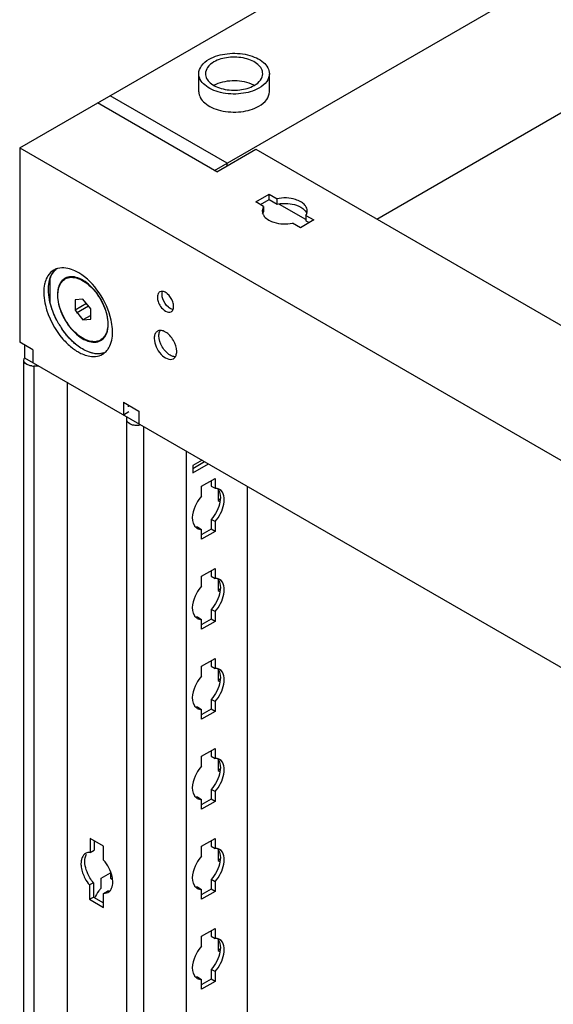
# Model space of a CAD drawing. Header units: millimetres. Extents: x 474 to 1323, y 193 to 2316.
# Tile 22 of 26: x 474 to 595, y 1959 to 2182. Entities that reach past the tile are written whole.
import ezdxf

# ---------------------------------------------------------------- set-up
doc = ezdxf.new("R2010")
doc.units = ezdxf.units.MM
doc.header["$LTSCALE"] = 163.170487
doc.layers.get('0').update_dxf_attribs({"linetype": 'CONTINUOUS'})
doc.layers.add('INTFCLR_86634', color=7, linetype='CONTINUOUS')
doc.layers.add('INTFCLR_97805', color=7, linetype='CONTINUOUS')

msp = doc.modelspace()

# ---------------------------------------------------------------- linework, layer by layer
at = {"color": 7}
for p, q in [((474.44, 2152.8), (757.29, 2316.09)), ((518.64, 2147.69), (766.13, 2290.58)), ((555.41, 2136.67), (761.88, 2255.88)), ((515.06, 2165.55), (515.06, 2169.64)), ((531.06, 2165.55), (531.06, 2169.64)), ((521.47, 2149.33), (494.95, 2164.64)), ((519.17, 2147.39), (492.12, 2163)), ((474.44, 2152.8), (474.44, 2108.71)), ((474.44, 2152.8), (1040.13, 1826.2)), ((519.17, 2147.39), (528.01, 2152.49)), ((528.01, 2152.49), (1039.6, 1857.13)), ((521.47, 2148.71), (521.47, 2149.33)), ((527.97, 2140.55), (531.01, 2142.31)), ((531.01, 2141.08), (531.01, 2142.31)), ((531.01, 2142.31), (532.8, 2141.27)), ((529.76, 2139.52), (527.97, 2140.55)), ((529.03, 2139.94), (531.01, 2141.08)), ((529.76, 2139.52), (529.45, 2138.51)), ((529.76, 2139.52), (529.76, 2138.29)), ((531.01, 2141.08), (532.8, 2140.05)), ((532.8, 2140.05), (532.8, 2141.27)), ((533.26, 2140.07), (539.26, 2136.61)), ((539.34, 2137.5), (539.34, 2136.27)), ((539.34, 2137.5), (541.13, 2136.46)), ((538.09, 2134.71), (536.3, 2135.74)), ((541.13, 2136.46), (538.09, 2134.71)), ((539.34, 2136.27), (540.07, 2135.85)), ((481.39, 2117.56), (481.39, 2123.27)), ((485.11, 2123.29), (484.76, 2123.08)), ((488.76, 2118.52), (486.99, 2118.36)), ((486.99, 2118.36), (486.99, 2116)), ((489.59, 2117.5), (486.99, 2116)), ((490.54, 2116.32), (488.76, 2118.52)), ((486.99, 2116), (488.76, 2113.79)), ((490.54, 2114.81), (488.76, 2113.79)), ((490.54, 2113.95), (490.54, 2116.32)), ((488.76, 2113.79), (490.54, 2113.95)), ((477.45, 2106.97), (474.44, 2108.71)), ((475.51, 2108.09), (475.51, 2105.23)), ((493.12, 2109.43), (492.76, 2109.23)), ((477.45, 2106.97), (477.45, 2104.11)), ((475.38, 596.54), (475.38, 2104.62)), ((475.51, 2105.23), (1013.09, 1794.87)), ((477.63, 2103.32), (477.63, 595.24)), ((478.82, 2103.32), (477.63, 2103.32)), ((485.18, 2099.65), (485.18, 595.24)), ((497.96, 2095.13), (497.96, 2092.27)), ((497.96, 2095.13), (501.49, 2093.09)), ((497.96, 2092.27), (499.19, 2092.99)), ((499.02, 2094.52), (499.02, 2094.11)), ((501.49, 2093.09), (501.49, 2090.23)), ((498.71, 583.07), (498.71, 2091.84)), ((502.55, 2089.62), (502.55, 582.15)), ((512.17, 2084.07), (512.17, 587.7)), ((515.81, 2081.97), (513.69, 2080.74)), ((513.69, 2080.13), (516.34, 2081.66)), ((513.69, 2079.11), (517.23, 2081.15)), ((513.69, 2080.74), (513.69, 2079.11)), ((515.7, 2076.07), (518.74, 2077.82)), ((517.86, 2077.31), (517.86, 2076.11)), ((518.74, 2077.82), (518.74, 2075.6)), ((515.7, 2073.84), (515.7, 2076.07)), ((517.86, 2076.11), (518.74, 2075.6)), ((519.42, 2075.36), (519.42, 2072.86)), ((526.06, 2076.05), (526.06, 597.36)), ((519.86, 2073.11), (519.42, 2072.86)), ((519.42, 2072.86), (519.86, 2072.61)), ((517.86, 2068.55), (517.86, 2066.33)), ((518.74, 2068.04), (517.86, 2068.55)), ((518.74, 2068.04), (518.74, 2065.82)), ((514.82, 2066.8), (515.7, 2066.29)), ((515.7, 2064.06), (515.7, 2066.29)), ((518.74, 2065.82), (515.7, 2064.06)), ((517.86, 2066.33), (515.78, 2065.13)), ((518.74, 2065.82), (517.86, 2066.33)), ((515.7, 2055.65), (518.74, 2057.41)), ((517.86, 2056.9), (517.86, 2055.69)), ((518.74, 2057.41), (518.74, 2055.18)), ((515.7, 2053.43), (515.7, 2055.65)), ((517.86, 2055.69), (518.74, 2055.18)), ((519.42, 2054.94), (519.42, 2052.45)), ((519.86, 2052.7), (519.42, 2052.45)), ((519.42, 2052.45), (519.86, 2052.19)), ((517.86, 2048.14), (517.86, 2045.92)), ((518.74, 2047.63), (517.86, 2048.14)), ((514.82, 2046.39), (515.7, 2045.88)), ((515.7, 2043.65), (515.7, 2045.88)), ((517.86, 2045.92), (515.78, 2044.72)), ((518.74, 2045.41), (517.86, 2045.92)), ((518.74, 2047.63), (518.74, 2045.41)), ((518.74, 2045.41), (515.7, 2043.65)), ((515.7, 2035.24), (518.74, 2037)), ((518.74, 2037), (518.74, 2034.77)), ((515.7, 2033.02), (515.7, 2035.24)), ((517.86, 2036.49), (517.86, 2035.28)), ((517.86, 2035.28), (518.74, 2034.77)), ((519.42, 2034.53), (519.42, 2032.04)), ((519.86, 2032.29), (519.42, 2032.04)), ((519.42, 2032.04), (519.86, 2031.78)), ((517.86, 2027.73), (517.86, 2025.5)), ((518.74, 2027.22), (517.86, 2027.73)), ((514.82, 2025.97), (515.7, 2025.46)), ((515.7, 2023.24), (515.7, 2025.46)), ((517.86, 2025.5), (515.78, 2024.3)), ((518.74, 2024.99), (517.86, 2025.5)), ((518.74, 2027.22), (518.74, 2024.99)), ((518.74, 2024.99), (515.7, 2023.24)), ((515.7, 2014.83), (518.74, 2016.58)), ((518.74, 2016.58), (518.74, 2014.36)), ((515.7, 2012.6), (515.7, 2014.83)), ((517.86, 2016.07), (517.86, 2014.87)), ((517.86, 2014.87), (518.74, 2014.36)), ((519.42, 2014.12), (519.42, 2011.62)), ((519.86, 2011.88), (519.42, 2011.62)), ((519.42, 2011.62), (519.86, 2011.37)), ((514.82, 2005.56), (515.7, 2005.05)), ((517.86, 2007.32), (517.86, 2005.09)), ((518.74, 2006.81), (517.86, 2007.32)), ((518.74, 2006.81), (518.74, 2004.58)), ((515.7, 2002.83), (515.7, 2005.05)), ((518.74, 2004.58), (515.7, 2002.83)), ((517.86, 2005.09), (515.78, 2003.89)), ((518.74, 2004.58), (517.86, 2005.09)), ((490.42, 1996.2), (490.42, 1993.03)), ((493.47, 1994.44), (490.42, 1996.2)), ((491.3, 1995.68), (491.3, 1993.54)), ((493.47, 1991.27), (493.47, 1994.44)), ((515.7, 1994.42), (518.74, 1996.17)), ((515.7, 1992.19), (515.7, 1994.42)), ((517.86, 1995.66), (517.86, 1994.46)), ((517.86, 1994.46), (518.74, 1993.95)), ((518.74, 1996.17), (518.74, 1993.95)), ((490.42, 1993.03), (491.3, 1993.54)), ((519.42, 1993.71), (519.42, 1991.21)), ((519.86, 1991.46), (519.42, 1991.21)), ((519.42, 1991.21), (519.86, 1990.96)), ((492.9, 1987.17), (495.06, 1988.41)), ((495.06, 1988.55), (495.06, 1987.21)), ((491.17, 1986.15), (490.28, 1985.64)), ((490.28, 1985.64), (490.28, 1982.39)), ((491.17, 1986.15), (491.17, 1982.9)), ((492.9, 1984.94), (492.9, 1987.17)), ((495.06, 1987.21), (495.45, 1986.98)), ((517.86, 1986.9), (517.86, 1984.68)), ((518.74, 1986.39), (517.86, 1986.9)), ((518.74, 1986.39), (518.74, 1984.17)), ((493.47, 1983.72), (494.35, 1984.23)), ((493.47, 1983.72), (494.5, 1983.96)), ((493.47, 1980.56), (493.47, 1983.72)), ((514.82, 1985.15), (515.7, 1984.64)), ((515.7, 1982.41), (515.7, 1984.64)), ((518.74, 1984.17), (515.7, 1982.41)), ((517.86, 1984.68), (515.78, 1983.48)), ((518.74, 1984.17), (517.86, 1984.68)), ((490.28, 1982.39), (491.17, 1982.9)), ((490.28, 1982.39), (493.47, 1980.56)), ((491.17, 1982.9), (493.47, 1981.58)), ((515.7, 1974), (518.74, 1975.76)), ((517.86, 1975.25), (517.86, 1974.04)), ((517.86, 1974.04), (518.74, 1973.53)), ((518.74, 1975.76), (518.74, 1973.53)), ((515.7, 1971.78), (515.7, 1974)), ((519.42, 1973.29), (519.42, 1970.8)), ((519.86, 1971.05), (519.42, 1970.8)), ((519.42, 1970.8), (519.86, 1970.54)), ((517.86, 1966.49), (517.86, 1964.27)), ((518.74, 1965.98), (517.86, 1966.49)), ((518.74, 1965.98), (518.74, 1963.76)), ((514.82, 1964.74), (515.7, 1964.23)), ((515.7, 1962), (515.7, 1964.23)), ((518.74, 1963.76), (515.7, 1962)), ((517.86, 1964.27), (515.78, 1963.07)), ((518.74, 1963.76), (517.86, 1964.27))]:
    msp.add_line(p, q, dxfattribs=at)
for centre, radius, start, end in [((521.51, 2161.7), 6.1, 119.4916, 119.9991), ((484.04, 2121.89), 3.7, 110.857, 120.003), ((485.25, 2122.32), 3.9, 131.7429, 136.8149), ((484.07, 2121.81), 3.79, 108.1486, 110.8575), ((484.1, 2121.71), 3.89, 104.4365, 108.1423), ((486.05, 2120.86), 2.71, 119.0827, 120.9095), ((486.06, 2120.83), 2.74, 111.3435, 119.0613), ((490.7, 2119.48), 7.69, 180.0007, 180.4835), ((499.64, 2122.43), 18.92, 210.4162, 214.3524), ((499.66, 2122.44), 18.93, 210.4245, 214.3489), ((485.12, 2111.04), 10.38, 0.0014, 0.6927), ((491.48, 2111.45), 2.71, 299.0826, 300.9096), ((491.46, 2111.48), 2.74, 300.9312, 308.7263), ((494.05, 2117.31), 12.51, 231.3367, 236.0324), ((493.43, 2116.4), 11.41, 236.0779, 237.8727), ((491.36, 2109.21), 3.72, 300.0401, 307.6869), ((492.36, 2109.99), 3.89, 284.4613, 288.3958), ((491.27, 2109.32), 3.86, 307.7246, 316.2358), ((477.63, 2107.16), 3.84, 263.9184, 269.9825), ((515.53, 2068.01), 1.71, 226.6668, 240.1461), ((515.53, 2047.6), 1.71, 226.6668, 240.1461), ((515.53, 2027.19), 1.71, 226.6668, 240.1461), ((515.53, 2006.77), 1.71, 226.6668, 240.1461), ((499.47, 1979.12), 8.78, 143.6554, 156.3898), ((498.96, 1979.52), 8.13, 138.1551, 143.7415), ((515.53, 1986.36), 1.71, 226.6668, 240.1461), ((515.53, 1965.95), 1.71, 226.6668, 240.1461)]:
    msp.add_arc(centre, radius, start, end, dxfattribs=at)
for points, knots in [([(515.06, 2169.64), (515.06, 2170.26), (515.6, 2171.65), (516.74, 2172.52), (517.4, 2172.9)], [0, 0, 0, 0, 0.449215, 1, 1, 1, 1]), ([(517.4, 2172.9), (518.64, 2173.62), (521.6, 2174.42), (525.34, 2174.23), (528.08, 2173.31), (529.69, 2172.33), (530.78, 2171.1), (531.06, 2170.1), (531.06, 2169.64)], [0, 0, 0, 0, 0.26987, 0.561319, 0.695461, 0.813138, 0.912853, 1, 1, 1, 1]), ([(529.56, 2169.64), (529.56, 2170.01), (529.33, 2170.82), (528.45, 2171.83), (527.14, 2172.62), (524.91, 2173.37), (521.87, 2173.52), (519.47, 2172.87), (518.46, 2172.29)], [0, 0, 0, 0, 0.087141, 0.186853, 0.304528, 0.438669, 0.73012, 1, 1, 1, 1]), ([(518.46, 2172.29), (517.92, 2171.98), (517, 2171.27), (516.56, 2170.14), (516.56, 2169.64)], [0, 0, 0, 0, 0.550819, 1, 1, 1, 1]), ([(528.71, 2166.37), (527.48, 2165.66), (524.52, 2164.86), (520.78, 2165.04), (518.03, 2165.96), (516.42, 2166.94), (515.34, 2168.18), (515.06, 2169.17), (515.06, 2169.64)], [0, 0, 0, 0, 0.26987, 0.561319, 0.695461, 0.813138, 0.912853, 1, 1, 1, 1]), ([(516.56, 2169.64), (516.56, 2169.26), (516.78, 2168.45), (517.67, 2167.44), (518.97, 2166.65), (521.21, 2165.91), (524.25, 2165.75), (526.65, 2166.4), (527.65, 2166.98)], [0, 0, 0, 0, 0.087141, 0.186853, 0.304528, 0.438669, 0.73012, 1, 1, 1, 1]), ([(527.65, 2166.98), (528.19, 2167.29), (529.12, 2168), (529.56, 2169.13), (529.56, 2169.64)], [0, 0, 0, 0, 0.550819, 1, 1, 1, 1]), ([(531.06, 2169.64), (531.06, 2169.01), (530.51, 2167.62), (529.38, 2166.75), (528.71, 2166.37)], [0, 0, 0, 0, 0.449215, 1, 1, 1, 1]), ([(518.51, 2167.01), (519.74, 2167.71), (522.66, 2168.34), (525.59, 2167.92), (526.93, 2167.34)], [0, 0, 0, 0, 0.492, 1, 1, 1, 1]), ([(515.06, 2165.55), (515.06, 2165.09), (515.34, 2164.09), (516.42, 2162.86), (518.03, 2161.88), (520.78, 2160.96), (524.52, 2160.77), (527.48, 2161.57), (528.71, 2162.29)], [0, 0, 0, 0, 0.087142, 0.186855, 0.304529, 0.438667, 0.730123, 1, 1, 1, 1]), ([(528.71, 2162.29), (529.38, 2162.67), (530.51, 2163.54), (531.06, 2164.93), (531.06, 2165.55)], [0, 0, 0, 0, 0.550792, 1, 1, 1, 1]), ([(538.16, 2140.59), (537.79, 2140.8), (536.1, 2141.5), (534.17, 2141.56), (532.8, 2141.27)], [0, 0, 0, 0, 0.230265, 1, 1, 1, 1]), ([(532.8, 2140.05), (533.26, 2140.15), (535.07, 2140.36), (536.99, 2140.04), (538.16, 2139.37)], [0, 0, 0, 0, 0.260587, 1, 1, 1, 1]), ([(538.16, 2139.37), (538.32, 2139.27), (538.88, 2138.9), (539.36, 2138.37), (539.53, 2137.92)], [0, 0, 0, 0, 0.282319, 1, 1, 1, 1]), ([(539.65, 2138.51), (539.65, 2138.91), (539.42, 2139.48), (539.05, 2139.9), (538.94, 2140.01)], [0, 0, 0, 0, 0.72309, 1, 1, 1, 1]), ([(529.7, 2137.6), (529.76, 2137.49), (530.09, 2137.01), (530.56, 2136.65), (530.94, 2136.43)], [0, 0, 0, 0, 0.22648, 1, 1, 1, 1]), ([(530.94, 2136.43), (531.31, 2136.22), (533, 2135.51), (534.93, 2135.45), (536.3, 2135.74)], [0, 0, 0, 0, 0.230265, 1, 1, 1, 1]), ([(481.37, 2123.3), (481.43, 2123.47), (481.69, 2124.1), (482.06, 2124.69), (482.41, 2125.05)], [0, 0, 0, 0, 0.264964, 1, 1, 1, 1]), ([(481.39, 2123.27), (481.45, 2123.44), (481.7, 2124.06), (482.06, 2124.64), (482.4, 2125)], [0, 0, 0, 0, 0.264542, 1, 1, 1, 1]), ([(487.86, 2124.46), (487.46, 2124.7), (486.02, 2125.45), (484.26, 2125.77), (483.13, 2125.48)], [0, 0, 0, 0, 0.287453, 1, 1, 1, 1]), ([(495.18, 2113.77), (494.69, 2115.98), (492.82, 2120.06), (489.69, 2123.36), (487.86, 2124.46)], [0, 0, 0, 0, 0.514012, 1, 1, 1, 1]), ([(480.22, 2122.42), (480.17, 2122.24), (479.97, 2121.46), (479.9, 2120.66), (479.9, 2120.05)], [0, 0, 0, 0, 0.235669, 1, 1, 1, 1]), ([(480.96, 2120.66), (480.96, 2120.9), (481, 2121.79), (481.16, 2122.68), (481.37, 2123.3)], [0, 0, 0, 0, 0.266989, 1, 1, 1, 1]), ([(484.66, 2123.18), (484.39, 2123.03), (483.9, 2122.6), (483.38, 2121.73), (483.07, 2120.66), (483.01, 2119.89), (483.01, 2119.48)], [0, 0, 0, 0, 0.217749, 0.451173, 0.710506, 1, 1, 1, 1]), ([(483.11, 2119.42), (483.11, 2119.83), (483.17, 2120.6), (483.48, 2121.66), (484.01, 2122.52), (484.5, 2122.93), (484.76, 2123.08)], [0, 0, 0, 0, 0.2898, 0.549051, 0.78223, 1, 1, 1, 1]), ([(484.76, 2123.08), (485.16, 2123.31), (486.17, 2123.57), (487.78, 2123.25), (489.43, 2122.35), (491.02, 2120.95), (492.41, 2119.16), (493.52, 2117.12), (494.23, 2115.01), (494.42, 2113.57), (494.42, 2112.89)], [0, 0, 0, 0, 0.086936, 0.186408, 0.3038, 0.437614, 0.582116, 0.729429, 0.871172, 1, 1, 1, 1]), ([(494.52, 2112.83), (494.52, 2113.5), (494.34, 2114.91), (493.66, 2116.98), (492.62, 2118.99), (491.28, 2120.78), (489.75, 2122.23), (488.13, 2123.21), (486.53, 2123.67), (485.5, 2123.55), (485.06, 2123.38)], [0, 0, 0, 0, 0.126962, 0.266435, 0.411784, 0.555351, 0.689771, 0.809337, 0.911681, 1, 1, 1, 1]), ([(479.9, 2120.05), (479.9, 2119.81), (479.94, 2118.82), (480.1, 2117.84), (480.27, 2117.11)], [0, 0, 0, 0, 0.237534, 1, 1, 1, 1]), ([(481.36, 2117.59), (481.3, 2117.85), (481.08, 2118.86), (480.96, 2119.9), (480.96, 2120.66)], [0, 0, 0, 0, 0.262364, 1, 1, 1, 1]), ([(483.01, 2119.41), (483.01, 2118.72), (483.22, 2117.27), (483.95, 2115.14), (485.06, 2113.09), (486.47, 2111.28), (488.07, 2109.86), (489.74, 2108.95), (491.37, 2108.61), (492.39, 2108.86), (492.8, 2109.09)], [0, 0, 0, 0, 0.129108, 0.270849, 0.417973, 0.56224, 0.69591, 0.813339, 0.912988, 1, 1, 1, 1]), ([(492.76, 2109.23), (492.36, 2109), (491.36, 2108.74), (489.74, 2109.06), (488.09, 2109.96), (486.51, 2111.37), (485.11, 2113.16), (484.01, 2115.19), (483.3, 2117.3), (483.11, 2118.74), (483.11, 2119.42)], [0, 0, 0, 0, 0.086936, 0.186408, 0.3038, 0.437614, 0.582116, 0.729429, 0.871172, 1, 1, 1, 1]), ([(506.2, 2120.16), (506.12, 2120.11), (505.77, 2119.82), (505.66, 2119.32), (505.66, 2118.97)], [0, 0, 0, 0, 0.22087, 1, 1, 1, 1]), ([(507.92, 2119.74), (507.83, 2119.81), (507.51, 2120.06), (507.13, 2120.24), (506.84, 2120.27)], [0, 0, 0, 0, 0.280015, 1, 1, 1, 1]), ([(480.27, 2117.11), (480.93, 2114.31), (482.8, 2110.78), (485.52, 2108.12), (486.24, 2107.54)], [0, 0, 0, 0, 0.758327, 1, 1, 1, 1]), ([(483.32, 2112.85), (483.1, 2113.23), (482.28, 2114.73), (481.67, 2116.35), (481.36, 2117.59)], [0, 0, 0, 0, 0.255903, 1, 1, 1, 1]), ([(483.34, 2112.86), (483.12, 2113.23), (482.31, 2114.72), (481.69, 2116.33), (481.39, 2117.56)], [0, 0, 0, 0, 0.255817, 1, 1, 1, 1]), ([(505.85, 2117.94), (505.98, 2117.56), (506.49, 2116.45), (508.03, 2115.21), (508.8, 2115.66)], [0, 0, 0, 0, 0.313182, 1, 1, 1, 1]), ([(509.22, 2116.16), (509.13, 2116.17), (508.74, 2116.27), (508.4, 2116.49), (508.16, 2116.68)], [0, 0, 0, 0, 0.22207, 1, 1, 1, 1]), ([(509.23, 2116.2), (509.24, 2116.23), (509.26, 2116.28), (509.28, 2116.34), (509.29, 2116.37)], [0, 0, 0, 0, 0.492876, 1, 1, 1, 1]), ([(494.42, 2112.89), (494.42, 2112.48), (494.36, 2111.71), (494.05, 2110.65), (493.52, 2109.79), (493.03, 2109.38), (492.76, 2109.23)], [0, 0, 0, 0, 0.2898, 0.549051, 0.78223, 1, 1, 1, 1]), ([(493.18, 2109.34), (493.4, 2109.52), (493.8, 2109.95), (494.38, 2111.11), (494.52, 2112.13), (494.52, 2112.83)], [0, 0, 0, 0, 0.218821, 0.454878, 1, 1, 1, 1]), ([(495.5, 2111.17), (495.5, 2111.37), (495.46, 2112.25), (495.33, 2113.12), (495.18, 2113.77)], [0, 0, 0, 0, 0.238896, 1, 1, 1, 1]), ([(487.12, 2108.3), (486.83, 2108.54), (485.68, 2109.57), (484.68, 2110.78), (484.02, 2111.75)], [0, 0, 0, 0, 0.239707, 1, 1, 1, 1]), ([(487.07, 2108.37), (486.79, 2108.6), (485.66, 2109.63), (484.68, 2110.81), (484.03, 2111.76)], [0, 0, 0, 0, 0.239929, 1, 1, 1, 1]), ([(494.06, 2106.65), (494.3, 2106.9), (495.23, 2108.18), (495.5, 2109.82), (495.5, 2111.04)], [0, 0, 0, 0, 0.221715, 1, 1, 1, 1]), ([(505.19, 2110.68), (505.07, 2110.44), (504.97, 2110.06), (504.96, 2109.69), (504.96, 2109.58)], [0, 0, 0, 0, 0.726892, 1, 1, 1, 1]), ([(507.51, 2111.05), (507.42, 2111.1), (507.06, 2111.29), (506.66, 2111.4), (506.37, 2111.4)], [0, 0, 0, 0, 0.276172, 1, 1, 1, 1]), ([(510.05, 2106.64), (510.05, 2107.51), (509.45, 2109.23), (508.26, 2110.61), (507.51, 2111.05)], [0, 0, 0, 0, 0.499767, 1, 1, 1, 1]), ([(490.5, 2106.37), (490.22, 2106.46), (489, 2106.93), (487.89, 2107.66), (487.12, 2108.3)], [0, 0, 0, 0, 0.229777, 1, 1, 1, 1]), ([(504.96, 2109.58), (504.96, 2108.94), (505.34, 2107.59), (506.46, 2105.7), (508.45, 2104.51), (509.3, 2105)], [0, 0, 0, 0, 0.277648, 0.577366, 1, 1, 1, 1]), ([(508.57, 2105.78), (507.81, 2106.22), (506.62, 2107.59), (506.02, 2109.32), (506.02, 2110.2)], [0, 0, 0, 0, 0.499703, 1, 1, 1, 1]), ([(487.36, 2106.74), (487.67, 2106.55), (488.81, 2105.91), (490.12, 2105.5), (491.07, 2105.48)], [0, 0, 0, 0, 0.277244, 1, 1, 1, 1]), ([(492.87, 2106.16), (492.68, 2106.13), (491.87, 2106.07), (491.05, 2106.22), (490.46, 2106.41)], [0, 0, 0, 0, 0.234401, 1, 1, 1, 1]), ([(493.34, 2106.22), (493.12, 2106.16), (492.18, 2106), (491.2, 2106.15), (490.5, 2106.37)], [0, 0, 0, 0, 0.232921, 1, 1, 1, 1]), ([(491.07, 2105.48), (491.26, 2105.47), (492, 2105.5), (492.74, 2105.72), (493.22, 2105.99)], [0, 0, 0, 0, 0.262466, 1, 1, 1, 1]), ([(509.69, 2105.44), (509.61, 2105.44), (509.21, 2105.48), (508.84, 2105.63), (508.57, 2105.78)], [0, 0, 0, 0, 0.227157, 1, 1, 1, 1]), ([(475.38, 2104.62), (475.38, 2104.71), (475.41, 2104.89), (475.5, 2105.05), (475.55, 2105.13)], [0, 0, 0, 0, 0.48192, 1, 1, 1, 1]), ([(477.22, 2103.35), (476.97, 2103.37), (476.24, 2103.5), (475.38, 2104.1), (475.38, 2104.62)], [0, 0, 0, 0, 0.321026, 1, 1, 1, 1]), ([(500.61, 2089.87), (500.35, 2089.89), (499.61, 2090.01), (498.71, 2090.61), (498.71, 2091.15)], [0, 0, 0, 0, 0.320577, 1, 1, 1, 1]), ([(519.16, 2075.57), (519.09, 2075.58), (518.95, 2075.6), (518.81, 2075.6), (518.74, 2075.6)], [0, 0, 0, 0, 0.493256, 1, 1, 1, 1]), ([(515.7, 2073.84), (515.25, 2073.33), (513.94, 2071.45), (513.15, 2068.56), (514.05, 2067.14)], [0, 0, 0, 0, 0.288497, 1, 1, 1, 1]), ([(514.05, 2067.14), (514.09, 2067.07), (514.18, 2066.94), (514.29, 2066.82), (514.35, 2066.77)], [0, 0, 0, 0, 0.507362, 1, 1, 1, 1]), ([(514.82, 2066.8), (514.75, 2066.8), (514.61, 2066.8), (514.48, 2066.81), (514.41, 2066.82)], [0, 0, 0, 0, 0.506746, 1, 1, 1, 1]), ([(515.21, 2066.33), (515.29, 2066.31), (515.46, 2066.29), (515.62, 2066.28), (515.7, 2066.29)], [0, 0, 0, 0, 0.492174, 1, 1, 1, 1]), ([(519.16, 2055.16), (519.09, 2055.17), (518.95, 2055.19), (518.81, 2055.19), (518.74, 2055.18)], [0, 0, 0, 0, 0.493256, 1, 1, 1, 1]), ([(515.7, 2053.43), (515.25, 2052.92), (513.94, 2051.04), (513.15, 2048.15), (514.05, 2046.73)], [0, 0, 0, 0, 0.288497, 1, 1, 1, 1]), ([(514.05, 2046.73), (514.09, 2046.66), (514.18, 2046.53), (514.29, 2046.41), (514.35, 2046.35)], [0, 0, 0, 0, 0.507362, 1, 1, 1, 1]), ([(514.82, 2046.39), (514.75, 2046.38), (514.61, 2046.38), (514.48, 2046.4), (514.41, 2046.41)], [0, 0, 0, 0, 0.506746, 1, 1, 1, 1]), ([(515.21, 2045.91), (515.29, 2045.9), (515.46, 2045.87), (515.62, 2045.87), (515.7, 2045.88)], [0, 0, 0, 0, 0.492174, 1, 1, 1, 1]), ([(519.16, 2034.75), (519.09, 2034.76), (518.95, 2034.77), (518.81, 2034.77), (518.74, 2034.77)], [0, 0, 0, 0, 0.493256, 1, 1, 1, 1]), ([(515.7, 2033.02), (515.25, 2032.51), (513.94, 2030.62), (513.15, 2027.74), (514.05, 2026.32)], [0, 0, 0, 0, 0.288497, 1, 1, 1, 1]), ([(514.05, 2026.32), (514.09, 2026.25), (514.18, 2026.11), (514.29, 2026), (514.35, 2025.94)], [0, 0, 0, 0, 0.507362, 1, 1, 1, 1]), ([(514.82, 2025.97), (514.75, 2025.97), (514.61, 2025.97), (514.48, 2025.99), (514.41, 2026)], [0, 0, 0, 0, 0.506746, 1, 1, 1, 1]), ([(515.21, 2025.5), (515.29, 2025.48), (515.46, 2025.46), (515.62, 2025.46), (515.7, 2025.46)], [0, 0, 0, 0, 0.492174, 1, 1, 1, 1]), ([(519.16, 2014.34), (519.09, 2014.35), (518.95, 2014.36), (518.81, 2014.36), (518.74, 2014.36)], [0, 0, 0, 0, 0.493256, 1, 1, 1, 1]), ([(515.7, 2012.6), (515.25, 2012.1), (513.94, 2010.21), (513.15, 2007.32), (514.05, 2005.9)], [0, 0, 0, 0, 0.288497, 1, 1, 1, 1]), ([(514.05, 2005.9), (514.09, 2005.83), (514.18, 2005.7), (514.29, 2005.58), (514.35, 2005.53)], [0, 0, 0, 0, 0.507362, 1, 1, 1, 1]), ([(514.82, 2005.56), (514.75, 2005.56), (514.61, 2005.56), (514.48, 2005.57), (514.41, 2005.58)], [0, 0, 0, 0, 0.506746, 1, 1, 1, 1]), ([(515.21, 2005.09), (515.29, 2005.07), (515.46, 2005.05), (515.62, 2005.05), (515.7, 2005.05)], [0, 0, 0, 0, 0.492174, 1, 1, 1, 1]), ([(490.42, 1993.03), (490.33, 1993.03), (490.17, 1993.03), (490.01, 1993), (489.93, 1992.99)], [0, 0, 0, 0, 0.507991, 1, 1, 1, 1]), ([(515.7, 1992.19), (515.25, 1991.68), (513.94, 1989.8), (513.15, 1986.91), (514.05, 1985.49)], [0, 0, 0, 0, 0.288497, 1, 1, 1, 1]), ([(519.16, 1993.92), (519.09, 1993.93), (518.95, 1993.95), (518.81, 1993.95), (518.74, 1993.95)], [0, 0, 0, 0, 0.493256, 1, 1, 1, 1]), ([(488.34, 1990.46), (488.34, 1990.19), (488.43, 1989.05), (488.84, 1987.94), (489.25, 1987.16)], [0, 0, 0, 0, 0.229285, 1, 1, 1, 1]), ([(491.17, 1986.15), (490.87, 1986.5), (489.86, 1987.92), (489.22, 1989.67), (489.22, 1990.97)], [0, 0, 0, 0, 0.261758, 1, 1, 1, 1]), ([(495.55, 1986.29), (495.55, 1986.71), (495.32, 1988.53), (494.4, 1990.23), (493.47, 1991.27)], [0, 0, 0, 0, 0.230159, 1, 1, 1, 1]), ([(514.05, 1985.49), (514.09, 1985.42), (514.18, 1985.29), (514.29, 1985.17), (514.35, 1985.12)], [0, 0, 0, 0, 0.507362, 1, 1, 1, 1]), ([(494.85, 1984.27), (494.77, 1984.25), (494.6, 1984.23), (494.43, 1984.23), (494.35, 1984.23)], [0, 0, 0, 0, 0.491847, 1, 1, 1, 1]), ([(494.5, 1983.96), (494.57, 1984), (494.7, 1984.09), (494.82, 1984.2), (494.88, 1984.26)], [0, 0, 0, 0, 0.496942, 1, 1, 1, 1]), ([(514.82, 1985.15), (514.75, 1985.15), (514.61, 1985.15), (514.48, 1985.16), (514.41, 1985.17)], [0, 0, 0, 0, 0.506746, 1, 1, 1, 1]), ([(515.21, 1984.68), (515.29, 1984.66), (515.46, 1984.64), (515.62, 1984.63), (515.7, 1984.64)], [0, 0, 0, 0, 0.492174, 1, 1, 1, 1]), ([(519.16, 1973.51), (519.09, 1973.52), (518.95, 1973.53), (518.81, 1973.54), (518.74, 1973.53)], [0, 0, 0, 0, 0.493256, 1, 1, 1, 1]), ([(515.7, 1971.78), (515.25, 1971.27), (513.94, 1969.39), (513.15, 1966.5), (514.05, 1965.08)], [0, 0, 0, 0, 0.288497, 1, 1, 1, 1]), ([(514.05, 1965.08), (514.09, 1965.01), (514.18, 1964.88), (514.29, 1964.76), (514.35, 1964.7)], [0, 0, 0, 0, 0.507362, 1, 1, 1, 1]), ([(514.82, 1964.74), (514.75, 1964.73), (514.61, 1964.73), (514.48, 1964.75), (514.41, 1964.76)], [0, 0, 0, 0, 0.506746, 1, 1, 1, 1]), ([(515.21, 1964.26), (515.29, 1964.25), (515.46, 1964.22), (515.62, 1964.22), (515.7, 1964.23)], [0, 0, 0, 0, 0.492174, 1, 1, 1, 1])]:
    msp.add_open_spline(points, degree=3, knots=knots, dxfattribs=at)
for points in [[(526.93, 2167.34), (527.18, 2167.24), (527.42, 2167.12), (527.65, 2166.99)], [(538.94, 2140.01), (538.71, 2140.23), (538.44, 2140.43), (538.16, 2140.59)], [(529.45, 2138.51), (529.45, 2138.29), (529.49, 2138.07), (529.57, 2137.87)], [(529.54, 2137.83), (529.59, 2137.99), (529.67, 2138.15), (529.76, 2138.29)], [(529.57, 2137.87), (529.6, 2137.78), (529.65, 2137.69), (529.7, 2137.6)], [(539.34, 2137.5), (539.43, 2137.64), (539.51, 2137.8), (539.56, 2137.96)], [(539.56, 2137.96), (539.62, 2138.13), (539.65, 2138.32), (539.65, 2138.51)], [(480.83, 2123.77), (480.57, 2123.36), (480.37, 2122.89), (480.22, 2122.42)], [(482.19, 2125.1), (481.64, 2124.78), (481.17, 2124.31), (480.83, 2123.77)], [(506.84, 2120.27), (506.63, 2120.3), (506.39, 2120.27), (506.2, 2120.16)], [(506.72, 2119.59), (506.72, 2119.8), (506.75, 2120.03), (506.83, 2120.23)], [(506.91, 2118.55), (506.8, 2118.88), (506.72, 2119.23), (506.72, 2119.59)], [(509.16, 2117.88), (508.92, 2118.59), (508.49, 2119.26), (507.92, 2119.74)], [(505.66, 2118.97), (505.66, 2118.62), (505.74, 2118.27), (505.85, 2117.94)], [(508.16, 2116.68), (507.59, 2117.16), (507.15, 2117.84), (506.91, 2118.55)], [(509.34, 2116.85), (509.34, 2117.2), (509.27, 2117.55), (509.16, 2117.88)], [(508.8, 2115.66), (509, 2115.77), (509.15, 2115.98), (509.23, 2116.2)], [(509.29, 2116.37), (509.32, 2116.53), (509.34, 2116.69), (509.34, 2116.85)], [(505.7, 2111.23), (505.49, 2111.11), (505.31, 2110.9), (505.19, 2110.68)], [(506.37, 2111.4), (506.14, 2111.4), (505.9, 2111.35), (505.7, 2111.23)], [(506.02, 2110.2), (506.02, 2110.51), (506.06, 2110.83), (506.17, 2111.12)], [(506.17, 2111.12), (506.2, 2111.2), (506.24, 2111.27), (506.28, 2111.35)], [(493.52, 2106.3), (493.31, 2106.24), (493.09, 2106.19), (492.87, 2106.16)], [(509.89, 2105.72), (510, 2106.01), (510.05, 2106.33), (510.05, 2106.64)], [(509.3, 2105), (509.5, 2105.11), (509.67, 2105.29), (509.78, 2105.49)], [(509.78, 2105.49), (509.82, 2105.56), (509.86, 2105.64), (509.89, 2105.72)], [(501.6, 2089.9), (501.27, 2089.85), (500.93, 2089.84), (500.61, 2089.87)], [(519.77, 2075.36), (519.59, 2075.47), (519.37, 2075.54), (519.16, 2075.57)], [(519.21, 2075.63), (519.55, 2075.31), (519.76, 2074.86), (519.86, 2074.41)], [(520.74, 2073.9), (520.61, 2074.47), (520.28, 2075.07), (519.77, 2075.36)], [(519.86, 2072.55), (519.59, 2071.08), (518.86, 2069.66), (517.86, 2068.55)], [(519.86, 2074.41), (519.99, 2073.81), (519.96, 2073.16), (519.86, 2072.55)], [(520.74, 2072.04), (520.85, 2072.65), (520.87, 2073.3), (520.74, 2073.9)], [(518.74, 2068.04), (519.74, 2069.15), (520.48, 2070.57), (520.74, 2072.04)], [(514.68, 2066.53), (514.84, 2066.43), (515.03, 2066.36), (515.21, 2066.33)], [(519.77, 2054.95), (519.59, 2055.05), (519.37, 2055.13), (519.16, 2055.16)], [(519.21, 2055.22), (519.55, 2054.9), (519.76, 2054.45), (519.86, 2054)], [(520.74, 2053.49), (520.61, 2054.06), (520.28, 2054.66), (519.77, 2054.95)], [(519.86, 2054), (519.99, 2053.39), (519.96, 2052.75), (519.86, 2052.14)], [(520.74, 2051.63), (520.85, 2052.24), (520.87, 2052.88), (520.74, 2053.49)], [(519.86, 2052.14), (519.59, 2050.67), (518.86, 2049.25), (517.86, 2048.14)], [(518.74, 2047.63), (519.74, 2048.74), (520.48, 2050.16), (520.74, 2051.63)], [(514.68, 2046.11), (514.84, 2046.02), (515.03, 2045.95), (515.21, 2045.91)], [(519.77, 2034.53), (519.59, 2034.64), (519.37, 2034.71), (519.16, 2034.75)], [(519.21, 2034.8), (519.55, 2034.49), (519.76, 2034.04), (519.86, 2033.59)], [(520.74, 2033.08), (520.61, 2033.65), (520.28, 2034.24), (519.77, 2034.53)], [(519.86, 2033.59), (519.99, 2032.98), (519.96, 2032.34), (519.86, 2031.72)], [(520.74, 2031.21), (520.85, 2031.83), (520.87, 2032.47), (520.74, 2033.08)], [(519.86, 2031.72), (519.59, 2030.26), (518.86, 2028.84), (517.86, 2027.73)], [(518.74, 2027.22), (519.74, 2028.33), (520.48, 2029.75), (520.74, 2031.21)], [(514.68, 2025.7), (514.84, 2025.61), (515.03, 2025.54), (515.21, 2025.5)], [(519.77, 2014.12), (519.59, 2014.23), (519.37, 2014.3), (519.16, 2014.34)], [(519.21, 2014.39), (519.55, 2014.08), (519.76, 2013.62), (519.86, 2013.18)], [(520.74, 2012.67), (520.61, 2013.23), (520.28, 2013.83), (519.77, 2014.12)], [(519.86, 2013.18), (519.99, 2012.57), (519.96, 2011.92), (519.86, 2011.31)], [(520.74, 2010.8), (520.85, 2011.41), (520.87, 2012.06), (520.74, 2012.67)], [(519.86, 2011.31), (519.59, 2009.85), (518.86, 2008.42), (517.86, 2007.32)], [(518.74, 2006.81), (519.74, 2007.91), (520.48, 2009.34), (520.74, 2010.8)], [(514.68, 2005.29), (514.84, 2005.19), (515.03, 2005.13), (515.21, 2005.09)], [(489.4, 1992.79), (489.04, 1992.58), (488.76, 1992.23), (488.59, 1991.85)], [(489.22, 1990.97), (489.22, 1991.53), (489.32, 1992.13), (489.61, 1992.62)], [(489.93, 1992.99), (489.74, 1992.95), (489.56, 1992.88), (489.4, 1992.79)], [(519.77, 1993.71), (519.59, 1993.82), (519.37, 1993.89), (519.16, 1993.92)], [(519.21, 1993.98), (519.55, 1993.66), (519.76, 1993.21), (519.86, 1992.76)], [(520.74, 1992.25), (520.61, 1992.82), (520.28, 1993.42), (519.77, 1993.71)], [(519.86, 1992.76), (519.99, 1992.16), (519.96, 1991.51), (519.86, 1990.9)], [(520.74, 1990.39), (520.85, 1991), (520.87, 1991.65), (520.74, 1992.25)], [(488.4, 1991.15), (488.36, 1990.92), (488.34, 1990.69), (488.34, 1990.46)], [(488.59, 1991.85), (488.5, 1991.63), (488.44, 1991.39), (488.4, 1991.15)], [(519.86, 1990.9), (519.59, 1989.43), (518.86, 1988.01), (517.86, 1986.9)], [(518.74, 1986.39), (519.74, 1987.5), (520.48, 1988.92), (520.74, 1990.39)], [(489.25, 1987.16), (489.54, 1986.62), (489.89, 1986.1), (490.28, 1985.64)], [(495.3, 1984.9), (495.48, 1985.33), (495.55, 1985.82), (495.55, 1986.29)], [(494.88, 1984.26), (495.06, 1984.44), (495.19, 1984.66), (495.3, 1984.9)], [(514.68, 1984.88), (514.84, 1984.78), (515.03, 1984.71), (515.21, 1984.68)], [(519.77, 1973.3), (519.59, 1973.4), (519.37, 1973.48), (519.16, 1973.51)], [(519.21, 1973.57), (519.55, 1973.25), (519.76, 1972.8), (519.86, 1972.35)], [(520.74, 1971.84), (520.61, 1972.41), (520.28, 1973.01), (519.77, 1973.3)], [(519.86, 1972.35), (519.99, 1971.74), (519.96, 1971.1), (519.86, 1970.49)], [(520.74, 1969.98), (520.85, 1970.59), (520.87, 1971.23), (520.74, 1971.84)], [(519.86, 1970.49), (519.59, 1969.02), (518.86, 1967.6), (517.86, 1966.49)], [(518.74, 1965.98), (519.74, 1967.09), (520.48, 1968.51), (520.74, 1969.98)], [(514.68, 1964.46), (514.84, 1964.37), (515.03, 1964.3), (515.21, 1964.26)]]:
    msp.add_open_spline(points, degree=3, dxfattribs=at)
at = {"layer": 'INTFCLR_86634', "color": 7, "true_color": 0x37005f}
msp.add_line((490.06, 2116.91), (487.35, 2115.34), dxfattribs=at)
at = {"layer": 'INTFCLR_97805', "color": 7, "true_color": 0x37005f}
msp.add_line((488.76, 2116.16), (487.7, 2115.54), dxfattribs=at)

doc.saveas('drawing.dxf')
